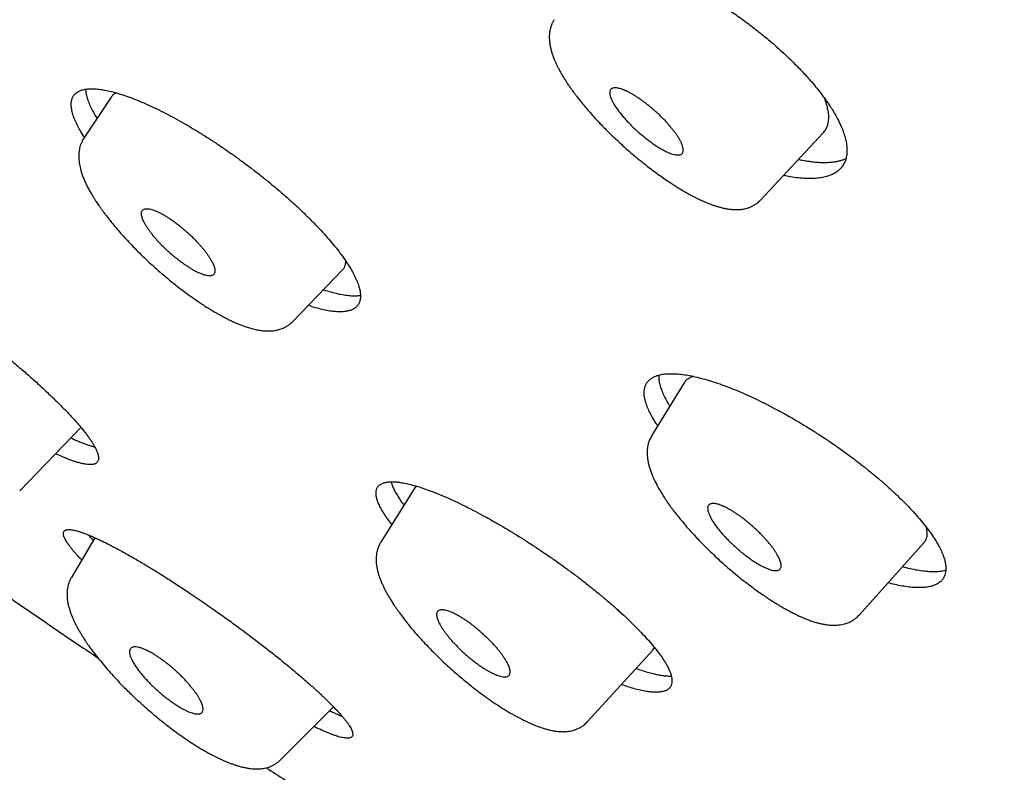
# Model space of a CAD drawing. Header units: millimetres. Extents: x 8 to 501, y 12 to 615.
# Tile 14 of 77: x 416 to 431, y 194 to 206. Entities that reach past the tile are written whole.
import ezdxf

# ---------------------------------------------------------------- set-up
doc = ezdxf.new("R2010")
doc.units = ezdxf.units.MM

msp = doc.modelspace()

# ---------------------------------------------------------------- linework, layer by layer
at = {"color": 7, "linetype": 'Continuous', "lineweight": 30}
for p, q in [((417.051, 204.831), (416.623, 204.189)), ((416.624, 204.188), (416.624, 204.188)), ((427.21, 203.221), (428.191, 204.272)), ((419.885, 201.318), (420.673, 202.133)), ((426.015, 200.362), (425.505, 199.531)), ((415.619, 198.671), (416.577, 199.664)), ((425.506, 199.53), (425.506, 199.53)), ((421.821, 198.747), (421.806, 198.727)), ((421.805, 198.728), (421.268, 197.87)), ((416.793, 197.94), (416.427, 197.319)), ((428.751, 196.73), (429.766, 197.859)), ((428.75, 196.73), (428.751, 196.73)), ((424.505, 195.063), (425.525, 196.183)), ((419.698, 194.465), (420.526, 195.297))]:
    msp.add_line(p, q, dxfattribs=at)
for points, knots in [([(424.021, 206.174), (424.011, 206.195), (423.989, 206.238), (423.961, 206.3), (423.937, 206.361), (423.916, 206.42), (423.899, 206.478), (423.887, 206.535), (423.878, 206.589), (423.874, 206.641), (423.874, 206.69), (423.878, 206.741), (423.888, 206.794), (423.907, 206.848), (423.931, 206.894), (423.958, 206.931), (423.986, 206.963), (424.018, 206.99), (424.057, 207.018), (424.106, 207.045), (424.166, 207.068), (424.227, 207.085), (424.288, 207.097), (424.345, 207.104), (424.406, 207.108), (424.477, 207.109), (424.559, 207.105), (424.655, 207.096), (424.747, 207.083), (424.835, 207.066), (424.917, 207.048), (425, 207.027), (425.085, 207.003), (425.171, 206.977), (425.261, 206.947), (425.353, 206.914), (425.447, 206.878), (425.543, 206.839), (425.64, 206.797), (425.736, 206.753), (425.833, 206.707), (425.93, 206.659), (426.029, 206.607), (426.13, 206.553), (426.231, 206.497), (426.332, 206.437), (426.433, 206.377), (426.531, 206.315), (426.629, 206.252), (426.725, 206.187), (426.822, 206.12), (426.918, 206.052), (427.015, 205.981), (427.109, 205.908), (427.202, 205.836), (427.291, 205.763), (427.387, 205.683), (427.49, 205.592), (427.6, 205.492), (427.697, 205.4), (427.782, 205.315), (427.855, 205.239), (427.924, 205.165), (427.997, 205.083), (428.073, 204.993), (428.151, 204.896), (428.217, 204.807), (428.272, 204.728), (428.322, 204.652), (428.371, 204.572), (428.4, 204.518), (428.415, 204.49)], [0, 0, 0, 0, 0.01302, 0.026041, 0.039152, 0.052263, 0.065661, 0.079058, 0.092555, 0.106051, 0.119071, 0.132092, 0.149755, 0.167432, 0.185095, 0.198586, 0.212076, 0.225157, 0.238237, 0.255979, 0.273734, 0.291476, 0.305024, 0.318572, 0.331777, 0.344982, 0.362893, 0.380818, 0.398729, 0.412406, 0.426083, 0.439406, 0.452728, 0.466143, 0.479557, 0.49326, 0.506964, 0.520767, 0.534571, 0.547952, 0.561333, 0.574808, 0.588283, 0.602051, 0.61582, 0.629691, 0.643561, 0.656915, 0.67027, 0.683717, 0.697165, 0.71091, 0.724655, 0.738503, 0.752351, 0.765602, 0.778854, 0.796838, 0.814838, 0.832822, 0.846566, 0.86031, 0.873431, 0.886551, 0.904356, 0.922176, 0.939981, 0.953587, 0.967192, 0.983596, 1, 1, 1, 1]), ([(423.98, 206.041), (423.976, 206.034), (423.968, 206.02), (423.958, 206.001), (423.95, 205.985), (423.942, 205.966), (423.933, 205.943), (423.925, 205.917), (423.915, 205.876), (423.906, 205.822), (423.904, 205.755), (423.908, 205.69), (423.917, 205.631), (423.93, 205.576), (423.945, 205.522), (423.964, 205.465), (423.985, 205.412), (424.005, 205.366), (424.025, 205.325), (424.047, 205.282), (424.072, 205.235), (424.099, 205.186), (424.129, 205.137), (424.16, 205.088), (424.188, 205.046), (424.212, 205.011), (424.23, 204.985), (424.245, 204.964), (424.257, 204.947), (424.273, 204.925), (424.294, 204.896), (424.325, 204.855), (424.366, 204.803), (424.416, 204.739), (424.478, 204.665), (424.545, 204.586), (424.62, 204.502), (424.698, 204.419), (424.777, 204.337), (424.857, 204.257), (424.943, 204.175), (425.033, 204.091), (425.128, 204.006), (425.229, 203.919), (425.333, 203.833), (425.436, 203.751), (425.533, 203.678), (425.621, 203.613), (425.703, 203.555), (425.776, 203.505), (425.843, 203.462), (425.908, 203.42), (425.967, 203.384), (426.005, 203.362), (426.021, 203.353)], [0, 0, 0, 0, 0.009454, 0.0163, 0.022107, 0.028811, 0.038863, 0.048973, 0.058642, 0.084974, 0.11083, 0.136384, 0.160483, 0.179852, 0.201546, 0.224229, 0.24683, 0.262847, 0.277288, 0.293186, 0.310508, 0.328067, 0.345868, 0.363911, 0.380327, 0.39132, 0.400416, 0.407619, 0.412971, 0.41831, 0.429413, 0.443271, 0.459878, 0.482784, 0.507309, 0.533366, 0.560948, 0.59005, 0.615467, 0.641946, 0.669493, 0.698109, 0.727798, 0.757271, 0.790627, 0.821785, 0.85074, 0.877499, 0.902065, 0.924443, 0.944632, 0.963721, 0.984935, 1, 1, 1, 1]), ([(416.632, 204.202), (416.629, 204.207), (416.603, 204.245), (416.563, 204.312), (416.514, 204.401), (416.476, 204.485), (416.448, 204.564), (416.43, 204.636), (416.423, 204.701), (416.426, 204.759), (416.439, 204.811), (416.462, 204.856), (416.493, 204.89), (416.529, 204.915), (416.572, 204.936), (416.626, 204.951), (416.693, 204.961), (416.77, 204.962), (416.856, 204.956), (416.949, 204.941), (417.05, 204.919), (417.159, 204.889), (417.275, 204.852), (417.397, 204.807), (417.525, 204.755), (417.658, 204.696), (417.796, 204.631), (417.938, 204.559), (418.083, 204.481), (418.231, 204.397), (418.381, 204.308), (418.533, 204.213), (418.686, 204.114), (418.838, 204.012), (418.99, 203.905), (419.141, 203.795), (419.29, 203.683), (419.436, 203.568), (419.579, 203.451), (419.718, 203.334), (419.852, 203.216), (419.98, 203.098), (420.104, 202.98), (420.22, 202.863), (420.33, 202.748), (420.431, 202.636), (420.525, 202.526), (420.611, 202.418), (420.688, 202.315), (420.755, 202.216), (420.813, 202.122), (420.861, 202.032), (420.899, 201.948), (420.927, 201.87), (420.945, 201.798), (420.952, 201.733), (420.949, 201.674), (420.936, 201.622), (420.913, 201.578), (420.882, 201.544), (420.846, 201.518), (420.82, 201.506), (420.806, 201.5)], [0, 0, 0, 0, 0.002638, 0.019801, 0.037023, 0.054265, 0.071486, 0.088649, 0.105739, 0.122887, 0.140055, 0.157204, 0.174293, 0.187569, 0.200844, 0.217876, 0.234967, 0.252078, 0.269169, 0.286202, 0.303233, 0.320322, 0.337431, 0.35452, 0.371552, 0.388616, 0.405738, 0.422879, 0.440002, 0.457066, 0.4742, 0.491393, 0.508605, 0.525798, 0.542932, 0.560133, 0.577392, 0.594671, 0.611931, 0.629132, 0.646366, 0.663659, 0.680972, 0.698265, 0.715499, 0.732719, 0.749998, 0.767297, 0.784575, 0.801795, 0.818958, 0.83618, 0.853423, 0.870645, 0.887807, 0.904897, 0.922046, 0.939214, 0.956363, 0.973452, 0.986726, 1, 1, 1, 1]), ([(416.651, 204.953), (416.651, 204.944), (416.651, 204.914), (416.662, 204.856), (416.684, 204.782), (416.716, 204.702), (416.758, 204.617), (416.796, 204.548), (416.823, 204.507), (416.829, 204.497)], [0, 0, 0, 0, 0.084072, 0.257231, 0.430591, 0.603753, 0.776328, 0.949235, 1, 1, 1, 1]), ([(417.133, 204.896), (417.119, 204.889), (417.089, 204.874), (417.063, 204.851), (417.054, 204.833), (417.052, 204.83)], [0, 0, 0, 0, 0.4131094, 0.886732, 1, 1, 1, 1]), ([(425.957, 204.144), (425.95, 204.157), (425.937, 204.181), (425.912, 204.22), (425.884, 204.261), (425.852, 204.303), (425.818, 204.346), (425.781, 204.39), (425.742, 204.435), (425.7, 204.48), (425.656, 204.524), (425.61, 204.568), (425.562, 204.612), (425.514, 204.653), (425.466, 204.693), (425.419, 204.73), (425.372, 204.766), (425.324, 204.8), (425.276, 204.832), (425.229, 204.862), (425.182, 204.889), (425.139, 204.912), (425.098, 204.931), (425.061, 204.947), (425.026, 204.959), (424.992, 204.968), (424.962, 204.974), (424.934, 204.976), (424.91, 204.974), (424.89, 204.968), (424.874, 204.959), (424.863, 204.945), (424.855, 204.929), (424.851, 204.909), (424.851, 204.885), (424.855, 204.859), (424.864, 204.83), (424.876, 204.796), (424.889, 204.771), (424.896, 204.757)], [0, 0, 0, 0, 0.026599, 0.053199, 0.080593, 0.107988, 0.134574, 0.16116, 0.188495, 0.21583, 0.242699, 0.269567, 0.29729, 0.325015, 0.350893, 0.376772, 0.403328, 0.429884, 0.457037, 0.484189, 0.51222, 0.540252, 0.566068, 0.591885, 0.618389, 0.644892, 0.671851, 0.698808, 0.726579, 0.754348, 0.780666, 0.806986, 0.834072, 0.861158, 0.887532, 0.913904, 0.941009, 0.968113, 1, 1, 1, 1]), ([(424.896, 204.757), (424.905, 204.74), (424.923, 204.707), (424.959, 204.654), (425, 204.598), (425.046, 204.54), (425.098, 204.481), (425.153, 204.421), (425.212, 204.362), (425.275, 204.303), (425.339, 204.247), (425.402, 204.195), (425.466, 204.146), (425.53, 204.1), (425.593, 204.058), (425.656, 204.02), (425.714, 203.988), (425.768, 203.964), (425.816, 203.945), (425.861, 203.932), (425.901, 203.926), (425.936, 203.926), (425.963, 203.932), (425.983, 203.946), (425.996, 203.966), (426.002, 203.992), (426.001, 204.024), (425.992, 204.061), (425.978, 204.101), (425.963, 204.131), (425.957, 204.144)], [0, 0, 0, 0, 0.035961, 0.072046, 0.108021, 0.143946, 0.17998, 0.215897, 0.252241, 0.288716, 0.32507, 0.359996, 0.395021, 0.429946, 0.466692, 0.503564, 0.540302, 0.575146, 0.610094, 0.644945, 0.681398, 0.717965, 0.754402, 0.78996, 0.825637, 0.861208, 0.89683, 0.932557, 0.96817, 1, 1, 1, 1]), ([(428.19, 204.273), (428.197, 204.281), (428.216, 204.3), (428.241, 204.342), (428.264, 204.399), (428.278, 204.471), (428.278, 204.551), (428.267, 204.63), (428.248, 204.705), (428.228, 204.766), (428.211, 204.807), (428.204, 204.823)], [0, 0, 0, 0, 0.064901, 0.164323, 0.30374, 0.443159, 0.586262, 0.729362, 0.829975, 0.930587, 1, 1, 1, 1]), ([(428.415, 204.49), (428.432, 204.456), (428.467, 204.387), (428.506, 204.288), (428.535, 204.194), (428.555, 204.105), (428.564, 204.022), (428.562, 203.945), (428.549, 203.874), (428.527, 203.809), (428.494, 203.751), (428.451, 203.701), (428.398, 203.657), (428.335, 203.621), (428.262, 203.593), (428.181, 203.572), (428.091, 203.559), (427.991, 203.554), (427.884, 203.558), (427.769, 203.569), (427.664, 203.585), (427.595, 203.6), (427.569, 203.606)], [0, 0, 0, 0, 0.0506835, 0.1015406, 0.1524571, 0.203315, 0.2539992, 0.3046728, 0.3555177, 0.4064218, 0.4572687, 0.507944, 0.5588459, 0.609918, 0.6610492, 0.7121237, 0.7630275, 0.8144186, 0.865982, 0.9176046, 0.9691696, 1, 1, 1, 1]), ([(416.623, 204.188), (416.62, 204.184), (416.613, 204.173), (416.603, 204.156), (416.593, 204.136), (416.584, 204.116), (416.575, 204.094), (416.565, 204.066), (416.556, 204.032), (416.549, 203.994), (416.543, 203.951), (416.541, 203.903), (416.544, 203.852), (416.549, 203.804), (416.557, 203.759), (416.568, 203.711), (416.583, 203.658), (416.602, 203.601), (416.626, 203.54), (416.654, 203.478), (416.686, 203.414), (416.722, 203.349), (416.756, 203.291), (416.787, 203.241), (416.812, 203.202), (416.835, 203.167), (416.855, 203.138), (416.872, 203.114), (416.886, 203.094), (416.904, 203.069), (416.929, 203.034), (416.965, 202.986), (417.008, 202.93), (417.062, 202.863), (417.126, 202.786), (417.201, 202.699), (417.283, 202.608), (417.371, 202.514), (417.466, 202.417), (417.567, 202.319), (417.674, 202.219), (417.787, 202.118), (417.904, 202.017), (418.027, 201.917), (418.153, 201.818), (418.265, 201.735), (418.361, 201.668), (418.437, 201.616), (418.508, 201.569), (418.571, 201.529), (418.629, 201.493), (418.683, 201.462), (418.73, 201.435), (418.765, 201.415), (418.79, 201.402), (418.81, 201.391), (418.831, 201.38), (418.86, 201.366), (418.894, 201.349), (418.929, 201.332), (418.963, 201.316), (418.994, 201.303), (419.022, 201.29), (419.051, 201.279), (419.083, 201.266), (419.121, 201.252), (419.16, 201.238), (419.197, 201.226), (419.232, 201.216), (419.267, 201.206), (419.303, 201.197), (419.339, 201.19), (419.372, 201.184), (419.405, 201.179), (419.438, 201.176), (419.478, 201.173), (419.521, 201.172), (419.566, 201.175), (419.603, 201.179), (419.63, 201.184), (419.65, 201.188), (419.677, 201.195), (419.702, 201.202), (419.717, 201.209), (419.722, 201.211)], [0, 0, 0, 0, 0.003857, 0.009833, 0.015049, 0.020737, 0.026897, 0.033217, 0.04435, 0.054767, 0.064323, 0.079915, 0.094386, 0.107401, 0.119963, 0.1331, 0.147938, 0.164896, 0.181137, 0.199085, 0.215813, 0.232266, 0.250155, 0.261015, 0.271199, 0.279965, 0.287319, 0.293264, 0.297812, 0.302224, 0.311803, 0.323742, 0.337648, 0.352108, 0.372045, 0.392738, 0.414191, 0.436404, 0.459359, 0.483007, 0.50736, 0.532432, 0.558223, 0.584733, 0.611974, 0.639953, 0.657098, 0.674187, 0.689847, 0.70392, 0.716405, 0.729774, 0.740653, 0.749037, 0.75492, 0.758098, 0.763141, 0.769897, 0.778452, 0.787513, 0.795839, 0.80343, 0.810283, 0.817117, 0.82469, 0.835264, 0.84594, 0.855662, 0.864546, 0.873753, 0.884352, 0.894302, 0.903187, 0.912013, 0.921095, 0.931373, 0.944513, 0.957376, 0.969304, 0.974574, 0.9798, 0.986756, 0.995902, 1, 1, 1, 1]), ([(427.803, 203.856), (427.813, 203.854), (427.85, 203.846), (427.912, 203.835), (427.989, 203.823), (428.064, 203.815), (428.147, 203.809), (428.236, 203.808), (428.318, 203.813), (428.385, 203.822), (428.44, 203.833), (428.491, 203.847), (428.526, 203.859), (428.543, 203.867), (428.545, 203.869)], [0, 0, 0, 0, 0.030697, 0.117417, 0.205241, 0.293227, 0.381539, 0.508954, 0.636868, 0.723272, 0.809832, 0.897506, 0.985344, 1, 1, 1, 1]), ([(426.021, 203.353), (426.043, 203.34), (426.086, 203.316), (426.145, 203.284), (426.196, 203.258), (426.243, 203.235), (426.285, 203.215), (426.326, 203.197), (426.366, 203.181), (426.409, 203.163), (426.454, 203.146), (426.502, 203.13), (426.543, 203.118), (426.578, 203.108), (426.61, 203.1), (426.64, 203.093), (426.667, 203.087), (426.694, 203.082), (426.726, 203.078), (426.762, 203.074), (426.799, 203.071), (426.846, 203.07), (426.899, 203.073), (426.954, 203.081), (426.999, 203.093), (427.036, 203.105), (427.065, 203.117), (427.088, 203.129), (427.106, 203.138), (427.123, 203.149), (427.143, 203.162), (427.166, 203.179), (427.189, 203.199), (427.203, 203.214), (427.21, 203.221)], [0, 0, 0, 0, 0.048625, 0.092163, 0.130568, 0.164486, 0.197235, 0.22925, 0.260531, 0.290876, 0.333144, 0.371971, 0.410338, 0.434867, 0.462557, 0.490601, 0.513022, 0.533414, 0.560756, 0.594788, 0.628306, 0.659642, 0.71622, 0.76704, 0.801264, 0.832765, 0.863429, 0.878842, 0.894825, 0.911563, 0.928137, 0.950199, 0.977684, 1, 1, 1, 1]), ([(418.631, 202.042), (418.625, 202.04), (418.612, 202.036), (418.588, 202.035), (418.56, 202.037), (418.529, 202.043), (418.495, 202.053), (418.459, 202.066), (418.419, 202.083), (418.377, 202.103), (418.334, 202.126), (418.288, 202.153), (418.241, 202.184), (418.193, 202.216), (418.145, 202.251), (418.098, 202.286), (418.05, 202.324), (418.002, 202.364), (417.955, 202.406), (417.907, 202.45), (417.86, 202.495), (417.816, 202.54), (417.776, 202.584), (417.738, 202.627), (417.702, 202.669), (417.669, 202.712), (417.638, 202.754), (417.61, 202.795), (417.585, 202.835), (417.564, 202.872), (417.548, 202.907), (417.536, 202.938), (417.528, 202.968), (417.523, 202.994), (417.523, 203.017), (417.526, 203.037), (417.534, 203.054), (417.546, 203.069), (417.559, 203.075), (417.565, 203.079)], [0, 0, 0, 0, 0.026599, 0.0532, 0.080595, 0.10799, 0.134577, 0.161163, 0.188499, 0.215834, 0.242703, 0.269571, 0.297294, 0.325019, 0.350897, 0.376776, 0.403333, 0.429889, 0.457042, 0.484194, 0.512225, 0.540257, 0.566073, 0.59189, 0.618394, 0.644897, 0.671855, 0.698813, 0.726584, 0.754353, 0.780671, 0.806991, 0.834077, 0.861163, 0.887536, 0.913909, 0.941014, 0.968118, 1, 1, 1, 1]), ([(417.565, 203.079), (417.572, 203.081), (417.584, 203.085), (417.609, 203.086), (417.636, 203.084), (417.667, 203.078), (417.701, 203.068), (417.738, 203.055), (417.777, 203.038), (417.819, 203.018), (417.862, 202.994), (417.908, 202.968), (417.956, 202.937), (418.004, 202.905), (418.051, 202.87), (418.098, 202.835), (418.146, 202.797), (418.194, 202.757), (418.242, 202.715), (418.289, 202.671), (418.336, 202.626), (418.38, 202.581), (418.42, 202.537), (418.458, 202.494), (418.494, 202.451), (418.528, 202.409), (418.558, 202.367), (418.586, 202.326), (418.611, 202.286), (418.632, 202.249), (418.648, 202.214), (418.66, 202.183), (418.669, 202.153), (418.673, 202.127), (418.673, 202.104), (418.67, 202.084), (418.662, 202.067), (418.65, 202.052), (418.638, 202.046), (418.631, 202.042)], [0, 0, 0, 0, 0.0265063, 0.0532093, 0.0805108, 0.10801, 0.134513, 0.161192, 0.1884332, 0.2158736, 0.2426384, 0.2696102, 0.2972264, 0.325057, 0.3508544, 0.3768145, 0.4032832, 0.4299274, 0.4569797, 0.4842325, 0.5121457, 0.5402958, 0.5660279, 0.5919283, 0.6183448, 0.6449347, 0.6717999, 0.6988512, 0.7265108, 0.7543922, 0.7806154, 0.8070285, 0.8340185, 0.8611991, 0.887487, 0.9139465, 0.9409545, 0.9681567, 1, 1, 1, 1]), ([(420.672, 202.134), (420.677, 202.138), (420.693, 202.153), (420.709, 202.188), (420.721, 202.228), (420.72, 202.256), (420.72, 202.265)], [0, 0, 0, 0, 0.13053, 0.482558, 0.839108, 1, 1, 1, 1]), ([(408.586, 202.063), (408.618, 202.038), (408.753, 201.932), (408.992, 201.747), (409.301, 201.508), (409.611, 201.27), (409.921, 201.033), (410.231, 200.796), (410.541, 200.561), (410.852, 200.328), (411.162, 200.095), (411.473, 199.864), (411.784, 199.633), (412.094, 199.404), (412.405, 199.177), (412.715, 198.95), (413.025, 198.725), (413.335, 198.502), (413.645, 198.279), (413.955, 198.059), (414.265, 197.839), (414.574, 197.621), (414.883, 197.405), (415.192, 197.189), (415.5, 196.976), (415.808, 196.764), (416.116, 196.553), (416.423, 196.344), (416.665, 196.181), (416.803, 196.088), (416.84, 196.063)], [0, 0, 0, 0, 0.011622, 0.048811, 0.086037, 0.123297, 0.160589, 0.197912, 0.235264, 0.272642, 0.310046, 0.347474, 0.384925, 0.422397, 0.45989, 0.497402, 0.534933, 0.57248, 0.610045, 0.647626, 0.685221, 0.722831, 0.760455, 0.798092, 0.835742, 0.873404, 0.911078, 0.948763, 0.986458, 1, 1, 1, 1]), ([(413.562, 202.072), (413.588, 202.056), (413.642, 202.025), (413.725, 201.975), (413.809, 201.924), (413.896, 201.87), (413.984, 201.813), (414.075, 201.755), (414.167, 201.694), (414.259, 201.633), (414.35, 201.57), (414.451, 201.5), (414.564, 201.42), (414.687, 201.331), (414.801, 201.248), (414.905, 201.17), (414.997, 201.1), (415.087, 201.03), (415.187, 200.952), (415.296, 200.865), (415.413, 200.77), (415.518, 200.683), (415.613, 200.603), (415.696, 200.532), (415.776, 200.462), (415.863, 200.385), (415.956, 200.3), (416.054, 200.209), (416.14, 200.127), (416.215, 200.054), (416.28, 199.989), (416.341, 199.927), (416.398, 199.866), (416.453, 199.807), (416.505, 199.749), (416.554, 199.692), (416.6, 199.637), (416.643, 199.584), (416.681, 199.534), (416.715, 199.486), (416.746, 199.441), (416.773, 199.398), (416.796, 199.357), (416.815, 199.319), (416.831, 199.283), (416.842, 199.25), (416.849, 199.219), (416.853, 199.193), (416.852, 199.169), (416.847, 199.148), (416.838, 199.129), (416.826, 199.114), (416.809, 199.101), (416.787, 199.092), (416.762, 199.086), (416.734, 199.083), (416.699, 199.083), (416.654, 199.087), (416.599, 199.098), (416.542, 199.112), (416.486, 199.129), (416.432, 199.148), (416.376, 199.169), (416.31, 199.195), (416.246, 199.223), (416.198, 199.245), (416.18, 199.253)], [0, 0, 0, 0, 0.014232, 0.028464, 0.042795, 0.057126, 0.07177, 0.086415, 0.101167, 0.115919, 0.130151, 0.144383, 0.163689, 0.183011, 0.202318, 0.217064, 0.23181, 0.246107, 0.260404, 0.279797, 0.299205, 0.318597, 0.333406, 0.348214, 0.362648, 0.377082, 0.396659, 0.416252, 0.435829, 0.450779, 0.465729, 0.480292, 0.494854, 0.509516, 0.524179, 0.539157, 0.554136, 0.569224, 0.584311, 0.598938, 0.613564, 0.628293, 0.643021, 0.658071, 0.673121, 0.688282, 0.703443, 0.71804, 0.732637, 0.747336, 0.762035, 0.777059, 0.792082, 0.807219, 0.822355, 0.83684, 0.851324, 0.870983, 0.890657, 0.910315, 0.925338, 0.94036, 0.954701, 0.969042, 0.988504, 1, 1, 1, 1]), ([(420.37, 201.819), (420.371, 201.819), (420.413, 201.804), (420.489, 201.782), (420.595, 201.755), (420.694, 201.737), (420.784, 201.725), (420.866, 201.723), (420.921, 201.725), (420.946, 201.73), (420.95, 201.731)], [0, 0, 0, 0, 0.00678, 0.167219, 0.326973, 0.487276, 0.647765, 0.808066, 0.967818, 1, 1, 1, 1]), ([(420.806, 201.5), (420.788, 201.494), (420.75, 201.482), (420.682, 201.473), (420.605, 201.472), (420.52, 201.478), (420.426, 201.492), (420.325, 201.515), (420.227, 201.541), (420.159, 201.563), (420.131, 201.573)], [0, 0, 0, 0, 0.1291764, 0.2587947, 0.3885633, 0.5181824, 0.6473596, 0.7765252, 0.90613, 1, 1, 1, 1]), ([(419.722, 201.21), (419.735, 201.216), (419.759, 201.226), (419.788, 201.242), (419.808, 201.254), (419.824, 201.266), (419.841, 201.278), (419.863, 201.296), (419.877, 201.311), (419.885, 201.318)], [0, 0, 0, 0, 0.209477, 0.376554, 0.501111, 0.58318, 0.685871, 0.832194, 1, 1, 1, 1]), ([(425.602, 199.689), (425.592, 199.704), (425.56, 199.751), (425.515, 199.826), (425.468, 199.915), (425.432, 199.999), (425.407, 200.077), (425.392, 200.15), (425.388, 200.211), (425.393, 200.263), (425.404, 200.31), (425.425, 200.356), (425.459, 200.399), (425.503, 200.435), (425.556, 200.464), (425.619, 200.485), (425.692, 200.499), (425.774, 200.506), (425.865, 200.505), (425.964, 200.497), (426.071, 200.481), (426.186, 200.458), (426.308, 200.427), (426.437, 200.389), (426.571, 200.345), (426.71, 200.294), (426.855, 200.236), (427.004, 200.171), (427.157, 200.1), (427.312, 200.024), (427.469, 199.942), (427.628, 199.855), (427.788, 199.762), (427.948, 199.666), (428.107, 199.565), (428.265, 199.462), (428.42, 199.355), (428.573, 199.245), (428.722, 199.133), (428.867, 199.02), (429.006, 198.907), (429.139, 198.793), (429.266, 198.679), (429.386, 198.565), (429.499, 198.453), (429.603, 198.343), (429.698, 198.235), (429.784, 198.13), (429.861, 198.029), (429.928, 197.931), (429.985, 197.837), (430.031, 197.749), (430.067, 197.665), (430.093, 197.587), (430.108, 197.514), (430.111, 197.452), (430.107, 197.401), (430.099, 197.372), (430.095, 197.358)], [0, 0, 0, 0, 0.00806, 0.026459, 0.044677, 0.062958, 0.08126, 0.09954, 0.117757, 0.131776, 0.145796, 0.163872, 0.18201, 0.200169, 0.218307, 0.236383, 0.254456, 0.272589, 0.290744, 0.308878, 0.326951, 0.345104, 0.363318, 0.381553, 0.399767, 0.417921, 0.436247, 0.454635, 0.473044, 0.491432, 0.509759, 0.528251, 0.546805, 0.565381, 0.583936, 0.602428, 0.621005, 0.639646, 0.658308, 0.676949, 0.695526, 0.714068, 0.732675, 0.751304, 0.76991, 0.788452, 0.806853, 0.825319, 0.843806, 0.862271, 0.880672, 0.89889, 0.917171, 0.935473, 0.953754, 0.971972, 0.985986, 1, 1, 1, 1]), ([(425.618, 200.483), (425.617, 200.468), (425.615, 200.433), (425.624, 200.37), (425.643, 200.296), (425.672, 200.216), (425.713, 200.131), (425.753, 200.058), (425.782, 200.012), (425.792, 199.998)], [0, 0, 0, 0, 0.116079, 0.278581, 0.440896, 0.602657, 0.764385, 0.926659, 1, 1, 1, 1]), ([(426.161, 200.462), (426.155, 200.46), (426.124, 200.453), (426.091, 200.435), (426.059, 200.413), (426.038, 200.393), (426.023, 200.376), (426.017, 200.365), (426.015, 200.362)], [0, 0, 0, 0, 0.095829, 0.429643, 0.599238, 0.768831, 0.939694, 1, 1, 1, 1]), ([(425.505, 199.53), (425.499, 199.52), (425.488, 199.5), (425.474, 199.47), (425.463, 199.441), (425.454, 199.413), (425.448, 199.387), (425.443, 199.365), (425.44, 199.346), (425.436, 199.313), (425.434, 199.266), (425.438, 199.203), (425.447, 199.142), (425.46, 199.082), (425.473, 199.034), (425.486, 198.995), (425.497, 198.965), (425.509, 198.933), (425.524, 198.898), (425.542, 198.858), (425.566, 198.807), (425.599, 198.742), (425.634, 198.681), (425.664, 198.631), (425.685, 198.598), (425.705, 198.568), (425.721, 198.543), (425.733, 198.524), (425.742, 198.512), (425.749, 198.501), (425.757, 198.489), (425.769, 198.473), (425.783, 198.452), (425.805, 198.423), (425.833, 198.384), (425.871, 198.334), (425.917, 198.275), (425.973, 198.207), (426.037, 198.131), (426.106, 198.053), (426.176, 197.976), (426.246, 197.901), (426.324, 197.822), (426.408, 197.739), (426.498, 197.652), (426.596, 197.561), (426.692, 197.477), (426.755, 197.423), (426.783, 197.4)], [0, 0, 0, 0, 0.016475, 0.030365, 0.044774, 0.059699, 0.072187, 0.082227, 0.091339, 0.100608, 0.130083, 0.161847, 0.195234, 0.224985, 0.254226, 0.270566, 0.285074, 0.301436, 0.319764, 0.340048, 0.362196, 0.396772, 0.434847, 0.450756, 0.467059, 0.481297, 0.492584, 0.501071, 0.506502, 0.510064, 0.515463, 0.522968, 0.532577, 0.544289, 0.563054, 0.585506, 0.611636, 0.641437, 0.674906, 0.712037, 0.742286, 0.774582, 0.808916, 0.845289, 0.8837, 0.924154, 0.966618, 1, 1, 1, 1]), ([(416.419, 199.501), (416.428, 199.497), (416.46, 199.482), (416.509, 199.46), (416.57, 199.435), (416.627, 199.412), (416.681, 199.393), (416.732, 199.376), (416.77, 199.365), (416.79, 199.36), (416.794, 199.359)], [0, 0, 0, 0, 0.0572118, 0.2095898, 0.3569852, 0.5043807, 0.6528027, 0.8012247, 0.9517698, 1, 1, 1, 1]), ([(421.441, 198.147), (421.42, 198.175), (421.375, 198.233), (421.32, 198.314), (421.273, 198.393), (421.237, 198.465), (421.211, 198.531), (421.196, 198.59), (421.192, 198.644), (421.198, 198.69), (421.215, 198.73), (421.242, 198.761), (421.28, 198.786), (421.328, 198.803), (421.385, 198.813), (421.447, 198.816), (421.511, 198.812), (421.581, 198.804), (421.664, 198.788), (421.762, 198.765), (421.868, 198.734), (421.981, 198.696), (422.101, 198.652), (422.227, 198.6), (422.359, 198.543), (422.496, 198.479), (422.637, 198.409), (422.782, 198.334), (422.93, 198.254), (423.082, 198.169), (423.235, 198.079), (423.39, 197.985), (423.545, 197.887), (423.7, 197.786), (423.855, 197.682), (424.009, 197.576), (424.16, 197.467), (424.308, 197.358), (424.453, 197.247), (424.594, 197.135), (424.731, 197.023), (424.861, 196.912), (424.986, 196.802), (425.104, 196.694), (425.215, 196.588), (425.318, 196.484), (425.412, 196.383), (425.498, 196.287), (425.574, 196.194), (425.641, 196.106), (425.698, 196.022), (425.745, 195.944), (425.781, 195.872), (425.807, 195.806), (425.822, 195.746), (425.826, 195.693), (425.82, 195.647), (425.803, 195.607), (425.776, 195.576), (425.738, 195.551), (425.69, 195.534), (425.633, 195.524), (425.571, 195.522), (425.507, 195.525), (425.464, 195.531), (425.443, 195.533)], [0, 0, 0, 0, 0.015403, 0.031756, 0.04809, 0.064367, 0.080521, 0.096731, 0.112959, 0.129169, 0.145322, 0.161315, 0.177364, 0.193431, 0.209479, 0.225472, 0.23778, 0.250088, 0.265957, 0.28188, 0.297822, 0.313746, 0.329615, 0.345481, 0.361401, 0.377339, 0.393259, 0.409125, 0.425062, 0.441052, 0.457061, 0.473051, 0.488989, 0.505077, 0.52122, 0.537381, 0.553525, 0.569614, 0.585848, 0.602137, 0.618445, 0.634734, 0.650968, 0.667277, 0.683643, 0.700026, 0.716391, 0.7327, 0.748979, 0.765314, 0.781668, 0.798002, 0.81428, 0.830435, 0.846646, 0.862876, 0.879087, 0.895241, 0.911235, 0.927284, 0.943352, 0.9594, 0.975394, 0.987697, 1, 1, 1, 1]), ([(421.43, 198.814), (421.434, 198.8), (421.442, 198.77), (421.463, 198.719), (421.491, 198.66), (421.527, 198.598), (421.57, 198.531), (421.605, 198.481), (421.627, 198.452), (421.63, 198.448)], [0, 0, 0, 0, 0.138727, 0.302915, 0.466979, 0.635718, 0.804593, 0.973333, 1, 1, 1, 1]), ([(426.387, 198.429), (426.385, 198.42), (426.381, 198.402), (426.385, 198.368), (426.395, 198.33), (426.413, 198.286), (426.437, 198.239), (426.467, 198.187), (426.505, 198.132), (426.549, 198.075), (426.597, 198.016), (426.65, 197.958), (426.705, 197.9), (426.764, 197.842), (426.827, 197.785), (426.892, 197.728), (426.958, 197.676), (427.022, 197.628), (427.084, 197.584), (427.146, 197.545), (427.206, 197.509), (427.264, 197.479), (427.318, 197.455), (427.366, 197.439), (427.408, 197.428), (427.446, 197.425), (427.477, 197.427), (427.502, 197.436), (427.52, 197.451), (427.526, 197.465), (427.529, 197.472)], [0, 0, 0, 0, 0.035961, 0.072046, 0.108021, 0.143946, 0.17998, 0.215897, 0.252241, 0.288716, 0.32507, 0.359996, 0.395021, 0.429946, 0.466692, 0.503564, 0.540302, 0.575146, 0.610094, 0.644945, 0.681398, 0.717965, 0.754402, 0.78996, 0.825637, 0.861208, 0.89683, 0.932557, 0.96817, 1, 1, 1, 1]), ([(427.529, 197.472), (427.53, 197.478), (427.534, 197.491), (427.533, 197.514), (427.529, 197.541), (427.52, 197.571), (427.508, 197.603), (427.492, 197.637), (427.472, 197.674), (427.448, 197.713), (427.421, 197.753), (427.39, 197.796), (427.356, 197.84), (427.318, 197.884), (427.28, 197.927), (427.24, 197.97), (427.197, 198.014), (427.152, 198.057), (427.106, 198.1), (427.058, 198.143), (427.008, 198.185), (426.959, 198.224), (426.911, 198.261), (426.864, 198.294), (426.817, 198.326), (426.771, 198.355), (426.726, 198.382), (426.682, 198.406), (426.639, 198.427), (426.599, 198.444), (426.563, 198.458), (426.529, 198.467), (426.498, 198.473), (426.471, 198.475), (426.447, 198.474), (426.427, 198.469), (426.41, 198.461), (426.395, 198.448), (426.39, 198.435), (426.387, 198.429)], [0, 0, 0, 0, 0.026599, 0.053199, 0.080593, 0.107988, 0.134574, 0.16116, 0.188495, 0.21583, 0.242699, 0.269567, 0.29729, 0.325015, 0.350893, 0.376772, 0.403328, 0.429884, 0.457037, 0.484189, 0.51222, 0.540252, 0.566068, 0.591885, 0.618389, 0.644892, 0.671851, 0.698808, 0.726579, 0.754348, 0.780666, 0.806986, 0.834072, 0.861158, 0.887532, 0.913904, 0.941009, 0.968113, 1, 1, 1, 1]), ([(416.588, 197.592), (416.578, 197.603), (416.551, 197.631), (416.514, 197.672), (416.475, 197.716), (416.44, 197.758), (416.409, 197.797), (416.381, 197.835), (416.357, 197.87), (416.338, 197.902), (416.322, 197.932), (416.311, 197.959), (416.304, 197.982), (416.301, 198.003), (416.303, 198.021), (416.308, 198.036), (416.318, 198.049), (416.332, 198.058), (416.35, 198.064), (416.372, 198.067), (416.398, 198.068), (416.428, 198.065), (416.461, 198.059), (416.498, 198.051), (416.54, 198.039), (416.586, 198.024), (416.635, 198.006), (416.688, 197.986), (416.743, 197.963), (416.8, 197.938), (416.861, 197.91), (416.925, 197.879), (416.992, 197.846), (417.063, 197.809), (417.137, 197.77), (417.219, 197.726), (417.308, 197.677), (417.374, 197.639), (417.406, 197.62)], [0, 0, 0, 0, 0.018636, 0.047033, 0.074622, 0.102259, 0.13004, 0.157869, 0.186257, 0.214697, 0.243296, 0.271948, 0.299436, 0.326973, 0.354655, 0.382387, 0.410686, 0.439039, 0.467554, 0.496124, 0.52323, 0.550383, 0.577681, 0.605028, 0.63294, 0.660906, 0.689032, 0.717214, 0.743832, 0.770497, 0.797529, 0.824561, 0.851792, 0.879023, 0.906637, 0.934304, 0.967107, 1, 1, 1, 1]), ([(416.694, 197.983), (416.706, 197.969), (416.729, 197.942), (416.756, 197.912), (416.769, 197.898)], [0, 0, 0, 0, 0.534709, 1, 1, 1, 1]), ([(429.806, 197.927), (429.809, 197.94), (429.816, 197.964), (429.818, 198.006), (429.816, 198.051), (429.808, 198.084), (429.805, 198.101)], [0, 0, 0, 0, 0.249036, 0.498281, 0.747331, 1, 1, 1, 1]), ([(421.268, 197.87), (421.265, 197.865), (421.258, 197.854), (421.25, 197.838), (421.241, 197.82), (421.231, 197.796), (421.218, 197.761), (421.206, 197.719), (421.198, 197.673), (421.195, 197.629), (421.194, 197.583), (421.197, 197.536), (421.204, 197.484), (421.215, 197.43), (421.228, 197.379), (421.246, 197.323), (421.268, 197.267), (421.291, 197.214), (421.314, 197.164), (421.337, 197.118), (421.362, 197.072), (421.39, 197.023), (421.417, 196.979), (421.44, 196.941), (421.459, 196.911), (421.48, 196.879), (421.506, 196.842), (421.536, 196.798), (421.572, 196.749), (421.612, 196.694), (421.66, 196.632), (421.716, 196.563), (421.772, 196.494), (421.812, 196.449), (421.829, 196.429)], [0, 0, 0, 0, 0.01248, 0.025585, 0.034994, 0.054615, 0.07827, 0.111901, 0.14575, 0.176956, 0.206156, 0.244239, 0.280505, 0.316947, 0.358903, 0.40077, 0.441804, 0.481969, 0.516448, 0.548297, 0.580098, 0.614832, 0.650604, 0.671192, 0.691114, 0.710762, 0.735249, 0.766147, 0.796779, 0.831842, 0.871326, 0.915206, 0.963437, 1, 1, 1, 1]), ([(429.765, 197.86), (429.771, 197.866), (429.79, 197.885), (429.799, 197.911), (429.806, 197.927)], [0, 0, 0, 0, 0.335035, 1, 1, 1, 1]), ([(417.406, 197.62), (417.433, 197.605), (417.486, 197.574), (417.579, 197.519), (417.683, 197.456), (417.8, 197.384), (417.91, 197.315), (418.011, 197.249), (418.104, 197.189), (418.196, 197.129), (418.298, 197.061), (418.411, 196.984), (418.536, 196.899), (418.651, 196.818), (418.756, 196.744), (418.85, 196.677), (418.943, 196.61), (419.044, 196.536), (419.156, 196.454), (419.276, 196.363), (419.384, 196.28), (419.481, 196.205), (419.567, 196.138), (419.651, 196.071), (419.742, 195.998), (419.839, 195.918), (419.942, 195.832), (420.033, 195.755), (420.112, 195.686), (420.181, 195.625), (420.246, 195.566), (420.308, 195.509), (420.368, 195.454), (420.424, 195.399), (420.478, 195.346), (420.528, 195.295), (420.575, 195.246), (420.618, 195.199), (420.657, 195.155), (420.692, 195.113), (420.723, 195.074), (420.751, 195.036), (420.775, 195.001), (420.795, 194.969), (420.81, 194.939), (420.821, 194.912), (420.828, 194.889), (420.831, 194.868), (420.83, 194.85), (420.824, 194.835), (420.815, 194.823), (420.801, 194.813), (420.782, 194.807), (420.76, 194.804), (420.734, 194.804), (420.705, 194.807), (420.672, 194.812), (420.634, 194.821), (420.593, 194.833), (420.547, 194.848), (420.497, 194.865), (420.445, 194.886), (420.39, 194.909), (420.326, 194.937), (420.269, 194.963), (420.229, 194.983), (420.219, 194.988)], [0, 0, 0, 0, 0.014137, 0.028274, 0.047457, 0.066655, 0.085838, 0.100493, 0.115149, 0.129286, 0.143422, 0.162598, 0.181789, 0.200966, 0.215609, 0.230253, 0.244507, 0.25876, 0.278089, 0.297433, 0.316762, 0.331518, 0.346273, 0.360772, 0.375272, 0.394934, 0.414611, 0.434274, 0.449284, 0.464295, 0.479029, 0.493764, 0.508599, 0.523434, 0.538587, 0.553739, 0.569001, 0.584263, 0.59912, 0.613976, 0.628935, 0.643895, 0.659182, 0.674469, 0.68987, 0.70527, 0.720075, 0.73488, 0.749789, 0.764698, 0.779941, 0.795183, 0.810542, 0.825901, 0.8405, 0.855099, 0.869803, 0.884506, 0.899541, 0.914576, 0.929727, 0.944877, 0.959212, 0.973547, 0.993005, 1, 1, 1, 1]), ([(426.783, 197.4), (426.82, 197.369), (426.891, 197.31), (426.996, 197.228), (427.093, 197.155), (427.182, 197.091), (427.264, 197.035), (427.337, 196.985), (427.403, 196.943), (427.461, 196.907), (427.511, 196.877), (427.554, 196.852), (427.59, 196.831), (427.623, 196.813), (427.656, 196.795), (427.689, 196.777), (427.722, 196.76), (427.758, 196.742), (427.807, 196.719), (427.865, 196.693), (427.93, 196.666), (427.985, 196.645), (428.028, 196.63), (428.059, 196.621), (428.087, 196.612), (428.114, 196.605), (428.143, 196.598), (428.174, 196.591), (428.207, 196.585), (428.24, 196.579), (428.276, 196.575), (428.313, 196.572), (428.358, 196.57), (428.406, 196.572), (428.455, 196.577), (428.501, 196.586), (428.54, 196.596), (428.575, 196.608), (428.607, 196.622), (428.635, 196.637), (428.658, 196.651), (428.678, 196.664), (428.701, 196.682), (428.726, 196.704), (428.742, 196.721), (428.75, 196.729)], [0, 0, 0, 0, 0.049084, 0.095021, 0.137754, 0.177246, 0.213497, 0.246506, 0.276268, 0.302777, 0.326025, 0.346002, 0.362703, 0.376492, 0.39354, 0.409312, 0.423982, 0.441454, 0.463349, 0.496728, 0.529995, 0.563079, 0.581346, 0.598902, 0.613566, 0.626738, 0.642994, 0.661597, 0.678326, 0.698108, 0.717716, 0.738378, 0.762563, 0.792906, 0.821425, 0.847142, 0.870891, 0.888328, 0.906517, 0.926646, 0.937418, 0.949242, 0.963832, 0.981519, 1, 1, 1, 1]), ([(430.095, 197.358), (430.088, 197.341), (430.075, 197.307), (430.041, 197.265), (429.997, 197.229), (429.944, 197.2), (429.88, 197.178), (429.807, 197.164), (429.725, 197.158), (429.634, 197.159), (429.535, 197.167), (429.428, 197.183), (429.318, 197.204), (429.241, 197.224), (429.204, 197.234)], [0, 0, 0, 0, 0.083911, 0.168109, 0.252406, 0.336605, 0.420517, 0.504412, 0.58859, 0.672866, 0.757047, 0.840945, 0.925217, 1, 1, 1, 1]), ([(429.432, 197.487), (429.441, 197.484), (429.492, 197.47), (429.58, 197.45), (429.694, 197.429), (429.801, 197.416), (429.899, 197.41), (429.987, 197.412), (430.057, 197.42), (430.094, 197.431), (430.109, 197.434)], [0, 0, 0, 0, 0.0302106, 0.1764023, 0.3231046, 0.4699766, 0.6166721, 0.7628582, 0.9075857, 1, 1, 1, 1]), ([(416.427, 197.319), (416.423, 197.311), (416.415, 197.298), (416.406, 197.278), (416.398, 197.261), (416.391, 197.242), (416.383, 197.22), (416.377, 197.197), (416.369, 197.166), (416.363, 197.127), (416.359, 197.082), (416.359, 197.039), (416.361, 197.001), (416.365, 196.969), (416.369, 196.941), (416.373, 196.914), (416.379, 196.886), (416.387, 196.856), (416.394, 196.83), (416.4, 196.809), (416.404, 196.796), (416.408, 196.785), (416.413, 196.772), (416.419, 196.753), (416.429, 196.727), (416.443, 196.693), (416.46, 196.653), (416.481, 196.609), (416.497, 196.578), (416.505, 196.563)], [0, 0, 0, 0, 0.031052, 0.056255, 0.078424, 0.103856, 0.13241, 0.16264, 0.194237, 0.25634, 0.314116, 0.370835, 0.427146, 0.464487, 0.501126, 0.536876, 0.574262, 0.615281, 0.656674, 0.680536, 0.697629, 0.709454, 0.727196, 0.750846, 0.786991, 0.831557, 0.88447, 0.945636, 1, 1, 1, 1]), ([(422.259, 196.809), (422.249, 196.811), (422.231, 196.813), (422.207, 196.811), (422.186, 196.806), (422.169, 196.797), (422.156, 196.785), (422.147, 196.769), (422.142, 196.75), (422.141, 196.727), (422.145, 196.701), (422.153, 196.672), (422.165, 196.64), (422.181, 196.605), (422.2, 196.569), (422.223, 196.532), (422.248, 196.493), (422.278, 196.451), (422.311, 196.409), (422.347, 196.364), (422.387, 196.319), (422.429, 196.274), (422.472, 196.23), (422.515, 196.187), (422.56, 196.145), (422.607, 196.103), (422.655, 196.063), (422.704, 196.023), (422.754, 195.984), (422.803, 195.949), (422.85, 195.916), (422.897, 195.887), (422.942, 195.859), (422.986, 195.835), (423.027, 195.815), (423.067, 195.797), (423.104, 195.783), (423.141, 195.771), (423.164, 195.767), (423.176, 195.764)], [0, 0, 0, 0, 0.026606, 0.053214, 0.080617, 0.108021, 0.134614, 0.161208, 0.188552, 0.215895, 0.242763, 0.269631, 0.297353, 0.325077, 0.350956, 0.376835, 0.403392, 0.429949, 0.457102, 0.484254, 0.512284, 0.540317, 0.566132, 0.591949, 0.618452, 0.644955, 0.671914, 0.698872, 0.726644, 0.754414, 0.780731, 0.807049, 0.834134, 0.861219, 0.887593, 0.913967, 0.941074, 0.968179, 1, 1, 1, 1]), ([(423.176, 195.764), (423.185, 195.763), (423.204, 195.761), (423.228, 195.763), (423.248, 195.768), (423.265, 195.777), (423.278, 195.789), (423.287, 195.805), (423.292, 195.824), (423.293, 195.847), (423.29, 195.873), (423.282, 195.902), (423.27, 195.934), (423.254, 195.969), (423.234, 196.005), (423.212, 196.042), (423.186, 196.081), (423.157, 196.122), (423.124, 196.165), (423.087, 196.21), (423.048, 196.255), (423.006, 196.3), (422.963, 196.344), (422.92, 196.386), (422.875, 196.429), (422.828, 196.47), (422.78, 196.511), (422.731, 196.551), (422.681, 196.589), (422.632, 196.625), (422.584, 196.658), (422.538, 196.687), (422.493, 196.714), (422.449, 196.738), (422.407, 196.759), (422.368, 196.777), (422.33, 196.791), (422.293, 196.803), (422.271, 196.807), (422.259, 196.809)], [0, 0, 0, 0, 0.026501, 0.053199, 0.080495, 0.107988, 0.134486, 0.161159, 0.188395, 0.21583, 0.242595, 0.269567, 0.297184, 0.325015, 0.350812, 0.376772, 0.40324, 0.429884, 0.456936, 0.484189, 0.512102, 0.540252, 0.565985, 0.591886, 0.618302, 0.644893, 0.671757, 0.698808, 0.726467, 0.754348, 0.780572, 0.806986, 0.833977, 0.861159, 0.887446, 0.913904, 0.940912, 0.968113, 1, 1, 1, 1]), ([(416.505, 196.563), (416.515, 196.544), (416.533, 196.509), (416.563, 196.459), (416.59, 196.414), (416.613, 196.377), (416.633, 196.348), (416.648, 196.325), (416.66, 196.307), (416.67, 196.292), (416.681, 196.276), (416.692, 196.26), (416.712, 196.232), (416.743, 196.189), (416.794, 196.121), (416.861, 196.036), (416.944, 195.936), (417.034, 195.832), (417.118, 195.74), (417.193, 195.661), (417.257, 195.596), (417.326, 195.526), (417.403, 195.452), (417.487, 195.374), (417.578, 195.292), (417.671, 195.211), (417.767, 195.131), (417.863, 195.053), (417.964, 194.975), (418.069, 194.896), (418.179, 194.818), (418.291, 194.742), (418.401, 194.671), (418.472, 194.63), (418.506, 194.61)], [0, 0, 0, 0, 0.029341, 0.055031, 0.077087, 0.095527, 0.109841, 0.120846, 0.128646, 0.135731, 0.143218, 0.151106, 0.159395, 0.184254, 0.212115, 0.256943, 0.303354, 0.351359, 0.400963, 0.430037, 0.45993, 0.492049, 0.526589, 0.563552, 0.602943, 0.64477, 0.683375, 0.72385, 0.766188, 0.810391, 0.856471, 0.904449, 0.954312, 1, 1, 1, 1]), ([(421.827, 196.431), (421.856, 196.399), (421.913, 196.335), (422.002, 196.241), (422.089, 196.151), (422.176, 196.066), (422.267, 195.98), (422.362, 195.893), (422.46, 195.807), (422.552, 195.728), (422.638, 195.657), (422.718, 195.594), (422.791, 195.537), (422.859, 195.487), (422.924, 195.44), (422.986, 195.396), (423.048, 195.354), (423.108, 195.314), (423.17, 195.274), (423.232, 195.236), (423.293, 195.2), (423.347, 195.169), (423.387, 195.147), (423.415, 195.132), (423.437, 195.121), (423.459, 195.109), (423.487, 195.095), (423.522, 195.077), (423.565, 195.057), (423.614, 195.034), (423.665, 195.013), (423.715, 194.993), (423.767, 194.974), (423.822, 194.956), (423.867, 194.943), (423.903, 194.934), (423.933, 194.927), (423.965, 194.921), (423.986, 194.917), (423.997, 194.916)], [0, 0, 0, 0, 0.045303, 0.088846, 0.130592, 0.170517, 0.208632, 0.253741, 0.296048, 0.33555, 0.37224, 0.406119, 0.437193, 0.465514, 0.492691, 0.519513, 0.545985, 0.572109, 0.597891, 0.626365, 0.654415, 0.679492, 0.699538, 0.709557, 0.718216, 0.728742, 0.74159, 0.756763, 0.779446, 0.804433, 0.82943, 0.854439, 0.87949, 0.907334, 0.936811, 0.94909, 0.964347, 0.983408, 1, 1, 1, 1]), ([(417.689, 196.134), (417.669, 196.145), (417.63, 196.167), (417.575, 196.193), (417.525, 196.212), (417.479, 196.226), (417.439, 196.233), (417.405, 196.233), (417.377, 196.226), (417.356, 196.213), (417.343, 196.193), (417.337, 196.167), (417.338, 196.136), (417.345, 196.1), (417.361, 196.057), (417.383, 196.01), (417.413, 195.959), (417.448, 195.906), (417.489, 195.851), (417.535, 195.794), (417.586, 195.735), (417.642, 195.675), (417.701, 195.616), (417.763, 195.558), (417.826, 195.503), (417.891, 195.45), (417.955, 195.401), (418.019, 195.355), (418.08, 195.314), (418.118, 195.292), (418.136, 195.281)], [0, 0, 0, 0, 0.035944, 0.072011, 0.107969, 0.143877, 0.179893, 0.215793, 0.252138, 0.288614, 0.324971, 0.359895, 0.394919, 0.429843, 0.466589, 0.503461, 0.540199, 0.575044, 0.609993, 0.644845, 0.681296, 0.717862, 0.754297, 0.789858, 0.825538, 0.861112, 0.89673, 0.932454, 0.968065, 1, 1, 1, 1]), ([(418.136, 195.281), (418.15, 195.273), (418.179, 195.256), (418.221, 195.236), (418.261, 195.218), (418.299, 195.204), (418.333, 195.193), (418.365, 195.186), (418.394, 195.182), (418.419, 195.183), (418.441, 195.187), (418.458, 195.195), (418.472, 195.207), (418.481, 195.223), (418.486, 195.242), (418.488, 195.263), (418.485, 195.288), (418.479, 195.316), (418.468, 195.346), (418.454, 195.38), (418.434, 195.417), (418.412, 195.456), (418.386, 195.496), (418.357, 195.536), (418.325, 195.577), (418.29, 195.62), (418.253, 195.664), (418.212, 195.709), (418.169, 195.754), (418.123, 195.799), (418.078, 195.842), (418.031, 195.884), (417.983, 195.925), (417.935, 195.964), (417.887, 196.002), (417.839, 196.037), (417.791, 196.071), (417.74, 196.104), (417.707, 196.124), (417.689, 196.134)], [0, 0, 0, 0, 0.026579, 0.05316, 0.080532, 0.107906, 0.134472, 0.161038, 0.188353, 0.215666, 0.242536, 0.269406, 0.297131, 0.324857, 0.350734, 0.376612, 0.403167, 0.429722, 0.456875, 0.484027, 0.512058, 0.54009, 0.565907, 0.591725, 0.61823, 0.644735, 0.671691, 0.698647, 0.726416, 0.754182, 0.780504, 0.806827, 0.833916, 0.861006, 0.887376, 0.913746, 0.940847, 0.967948, 1, 1, 1, 1]), ([(425.524, 196.184), (425.527, 196.186), (425.539, 196.196), (425.544, 196.211), (425.549, 196.224)], [0, 0, 0, 0, 0.177845, 1, 1, 1, 1]), ([(425.263, 195.895), (425.292, 195.885), (425.354, 195.864), (425.442, 195.837), (425.526, 195.815), (425.602, 195.798), (425.672, 195.785), (425.738, 195.778), (425.785, 195.775), (425.808, 195.776), (425.813, 195.776)], [0, 0, 0, 0, 0.12777, 0.273062, 0.418234, 0.549851, 0.681829, 0.821753, 0.961786, 1, 1, 1, 1]), ([(425.443, 195.533), (425.413, 195.538), (425.355, 195.548), (425.256, 195.572), (425.15, 195.604), (425.075, 195.628), (425.034, 195.643), (425.033, 195.643)], [0, 0, 0, 0, 0.247935, 0.49672, 0.745795, 0.994583, 1, 1, 1, 1]), ([(420.464, 195.235), (420.464, 195.235), (420.486, 195.224), (420.527, 195.206), (420.586, 195.179), (420.631, 195.159), (420.657, 195.149), (420.665, 195.145)], [0, 0, 0, 0, 0.0002734, 0.2948239, 0.5809961, 0.8671685, 1, 1, 1, 1]), ([(423.997, 194.916), (424.013, 194.913), (424.042, 194.91), (424.081, 194.907), (424.112, 194.906), (424.137, 194.906), (424.167, 194.908), (424.206, 194.912), (424.251, 194.92), (424.297, 194.932), (424.344, 194.949), (424.383, 194.968), (424.413, 194.986), (424.434, 195), (424.457, 195.017), (424.481, 195.038), (424.497, 195.055), (424.505, 195.063)], [0, 0, 0, 0, 0.0872825, 0.1600966, 0.2181981, 0.2622706, 0.3040113, 0.390157, 0.4807346, 0.561664, 0.6498717, 0.7476687, 0.793042, 0.8358181, 0.8808715, 0.9400373, 1, 1, 1, 1]), ([(418.506, 194.61), (418.528, 194.597), (418.571, 194.572), (418.631, 194.54), (418.684, 194.514), (418.73, 194.491), (418.774, 194.471), (418.815, 194.452), (418.855, 194.435), (418.899, 194.418), (418.944, 194.401), (418.993, 194.384), (419.034, 194.371), (419.07, 194.361), (419.102, 194.353), (419.132, 194.346), (419.16, 194.341), (419.187, 194.336), (419.219, 194.331), (419.256, 194.327), (419.294, 194.324), (419.341, 194.323), (419.395, 194.326), (419.45, 194.334), (419.495, 194.346), (419.533, 194.358), (419.562, 194.37), (419.585, 194.382), (419.603, 194.391), (419.62, 194.402), (419.64, 194.415), (419.663, 194.432), (419.683, 194.449), (419.695, 194.461), (419.698, 194.465)], [0, 0, 0, 0, 0.049137, 0.093155, 0.132009, 0.166335, 0.199448, 0.231792, 0.263365, 0.293979, 0.336658, 0.375894, 0.414658, 0.4394, 0.467337, 0.495738, 0.518488, 0.539074, 0.566745, 0.601343, 0.63544, 0.667215, 0.724428, 0.775816, 0.810403, 0.842223, 0.873185, 0.88873, 0.90474, 0.921386, 0.937966, 0.960249, 0.988171, 1, 1, 1, 1]), ([(419.474, 194.341), (419.572, 194.279), (419.771, 194.152), (420.07, 193.965), (420.369, 193.778), (420.668, 193.592), (420.967, 193.409), (421.264, 193.227), (421.561, 193.047), (421.857, 192.869), (422.151, 192.693), (422.446, 192.519), (422.739, 192.346), (423.031, 192.176), (423.322, 192.007), (423.613, 191.841), (423.902, 191.676), (424.191, 191.513), (424.478, 191.352), (424.765, 191.194), (425.05, 191.037), (425.334, 190.882), (425.617, 190.729), (425.9, 190.578), (426.18, 190.43), (426.46, 190.283), (426.739, 190.138), (427.016, 189.996), (427.293, 189.855), (427.568, 189.717), (427.841, 189.58), (428.114, 189.446), (428.385, 189.314), (428.655, 189.184), (428.924, 189.056), (429.191, 188.93), (429.457, 188.807), (429.722, 188.685), (429.985, 188.566), (430.247, 188.449), (430.507, 188.334), (430.766, 188.222), (431.024, 188.111), (431.28, 188.003), (431.535, 187.897), (431.788, 187.794), (432.04, 187.692), (432.29, 187.593), (432.538, 187.496), (432.786, 187.401), (433.031, 187.309), (433.275, 187.219), (433.518, 187.131), (433.759, 187.045), (433.998, 186.962), (434.235, 186.881), (434.471, 186.802), (434.706, 186.726), (434.939, 186.652), (435.17, 186.58), (435.399, 186.511), (435.627, 186.444), (435.853, 186.38), (436.077, 186.318), (436.3, 186.258), (436.521, 186.2), (436.74, 186.146), (436.957, 186.093), (437.173, 186.043), (437.387, 185.995), (437.599, 185.95), (437.809, 185.907), (438.018, 185.867), (438.225, 185.829), (438.43, 185.793), (438.633, 185.76), (438.834, 185.73), (439.034, 185.702), (439.231, 185.676), (439.427, 185.654), (439.621, 185.633), (439.813, 185.615), (440.003, 185.6), (440.191, 185.587), (440.378, 185.577), (440.562, 185.57), (440.744, 185.565), (440.924, 185.563), (441.103, 185.563), (441.279, 185.566), (441.453, 185.572), (441.625, 185.58), (441.795, 185.591), (441.963, 185.605), (442.129, 185.621), (442.292, 185.64), (442.453, 185.662), (442.612, 185.686), (442.769, 185.714), (442.923, 185.743), (443.075, 185.776), (443.225, 185.811), (443.372, 185.849), (443.517, 185.889), (443.66, 185.932), (443.8, 185.978), (443.937, 186.027), (444.072, 186.078), (444.204, 186.131), (444.334, 186.187), (444.462, 186.246), (444.586, 186.307), (444.709, 186.371), (444.828, 186.437), (444.945, 186.506), (445.06, 186.578), (445.172, 186.651), (445.281, 186.728), (445.388, 186.807), (445.493, 186.888), (445.594, 186.972), (445.685, 187.049), (445.74, 187.101), (445.763, 187.122)], [0, 0, 0, 0, 0.00814, 0.016449, 0.02476, 0.033073, 0.041387, 0.049702, 0.058019, 0.066338, 0.074657, 0.082978, 0.091301, 0.099624, 0.107949, 0.116276, 0.124603, 0.132932, 0.141262, 0.149593, 0.157926, 0.166259, 0.174594, 0.18293, 0.191268, 0.199606, 0.207946, 0.216287, 0.224629, 0.232972, 0.241317, 0.249663, 0.25801, 0.266359, 0.274709, 0.28306, 0.291413, 0.299767, 0.308123, 0.316479, 0.324838, 0.333198, 0.341559, 0.349923, 0.358287, 0.366654, 0.375022, 0.383392, 0.391764, 0.400137, 0.408513, 0.41689, 0.42527, 0.433651, 0.442035, 0.450421, 0.458809, 0.467199, 0.475591, 0.483986, 0.492384, 0.500783, 0.509185, 0.51759, 0.525997, 0.534407, 0.542819, 0.551233, 0.559651, 0.56807, 0.576492, 0.584917, 0.593344, 0.601773, 0.610204, 0.618636, 0.627071, 0.635507, 0.643944, 0.652381, 0.66082, 0.669258, 0.677695, 0.686131, 0.694565, 0.702996, 0.711423, 0.719845, 0.728262, 0.736672, 0.745073, 0.753465, 0.761846, 0.770214, 0.778568, 0.786907, 0.795228, 0.803529, 0.81181, 0.820068, 0.828301, 0.836508, 0.844688, 0.852839, 0.86096, 0.869049, 0.877107, 0.885132, 0.893125, 0.901084, 0.909012, 0.916908, 0.924773, 0.932609, 0.940417, 0.948198, 0.955956, 0.963692, 0.971409, 0.97911, 0.986797, 0.994475, 1, 1, 1, 1])]:
    msp.add_open_spline(points, degree=3, knots=knots, dxfattribs=at)

doc.saveas('drawing.dxf')
